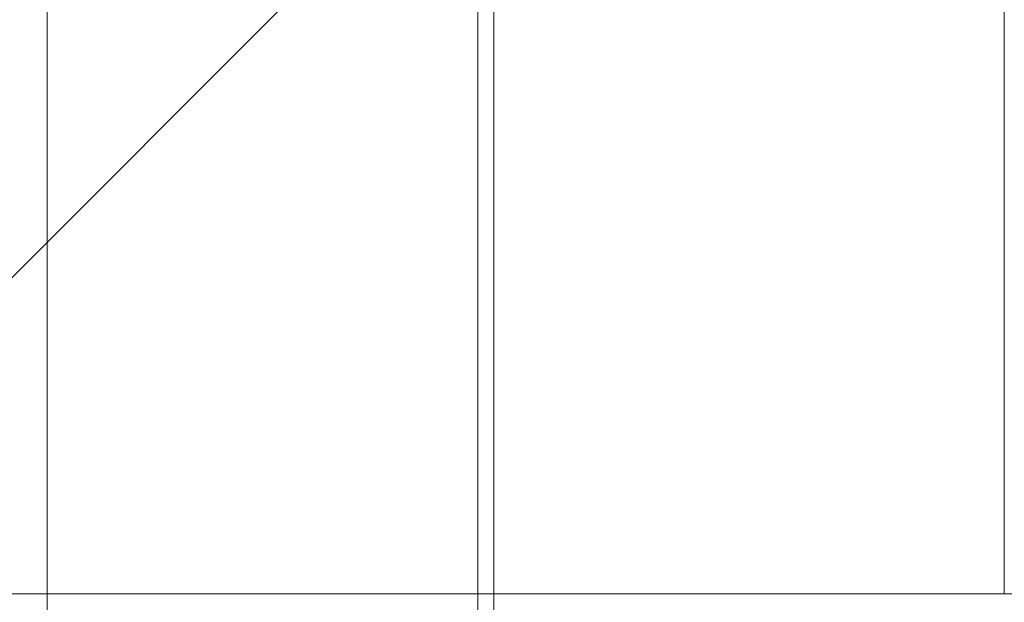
# Model space of a CAD drawing. Header units: millimetres. Extents: x -16331 to -10174, y -4135 to -3584.
# Tile 121 of 256: x -10365.144 to -10364.527, y -3997.895 to -3997.53. Entities that reach past the tile are written whole.
import ezdxf

# ---------------------------------------------------------------- set-up
doc = ezdxf.new("R2010")
doc.units = ezdxf.units.MM
doc.layers.add('A-FLOR', color=252, linetype='Continuous')
for name, color, linetype, lineweight in [('AF-Indicação coluna', 5, 'Continuous', 13), ('I-WALL', 7, 'Continuous', 5), ('IFC-IfcBuildingElementProxy-Contorno', 250, 'Continuous', 5), ('IFC-IfcSlab-Contorno', 250, 'Continuous', 5), ('IFC-IfcWall-Contorno', 250, 'Continuous', 5), ('IFC-IfcWallStandardCase-Contorno', 250, 'Continuous', 5), ('IFC-Sapata-Contorno', 253, 'Continuous', 5)]:
    doc.layers.add(name, color=color, linetype=linetype, lineweight=lineweight)

msp = doc.modelspace()

# ---------------------------------------------------------------- linework, layer by layer
at = {"layer": 'A-FLOR', "lineweight": 5}
msp.add_line((-10365.84709, -3997.88984), (-10364.84709, -3997.88984), dxfattribs=at)
at = {"layer": 'AF-Indicação coluna'}
msp.add_line((-10366.15569, -3998.69843), (-10364.76124, -3997.30397), dxfattribs=at)
at = {"layer": 'I-WALL', "lineweight": 5}
msp.add_line((-10364.84709, -3996.28984), (-10364.84709, -3998.20984), dxfattribs=at)
at = {"layer": 'IFC-IfcBuildingElementProxy-Contorno', "lineweight": 5}
msp.add_line((-10364.5271, -3996.58983), (-10364.5271, -3997.88983), dxfattribs=at)
at = {"layer": 'IFC-IfcSlab-Contorno', "lineweight": 5}
msp.add_line((-10365.29407, -3997.88983), (-10364.8471, -3997.88983), dxfattribs=at)
at = {"layer": 'IFC-IfcWall-Contorno', "lineweight": 5}
for p, q in [((-10364.84709, -3996.28983), (-10364.84709, -3997.88983)), ((-10364.52709, -3997.88983), (-10364.52709, -3996.28983)), ((-10364.84709, -3997.88983), (-10364.75137, -3997.88983)), ((-10364.84709, -3997.88983), (-10364.84709, -3997.98556)), ((-10364.62282, -3997.88983), (-10364.84709, -3997.88983)), ((-10364.75137, -3997.88983), (-10364.52709, -3997.88983)), ((-10364.52709, -3997.88983), (-10364.62282, -3997.88983)), ((-10361.61154, -3997.88983), (-10364.52709, -3997.88983))]:
    msp.add_line(p, q, dxfattribs=at)
at = {"layer": 'IFC-IfcWallStandardCase-Contorno', "lineweight": 5}
for p, q in [((-10364.84709, -3997.88983), (-10364.84709, -3997.28983)), ((-10364.85709, -3997.30959), (-10364.85709, -3997.88983)), ((-10364.85709, -3997.88983), (-10364.85709, -3998.20983)), ((-10364.84709, -3998.20983), (-10364.84709, -3997.88983))]:
    msp.add_line(p, q, dxfattribs=at)
at = {"layer": 'IFC-Sapata-Contorno', "lineweight": 5}
msp.add_line((-10365.1271, -3996.98983), (-10365.1271, -3998.18983), dxfattribs=at)

doc.saveas('drawing.dxf')
